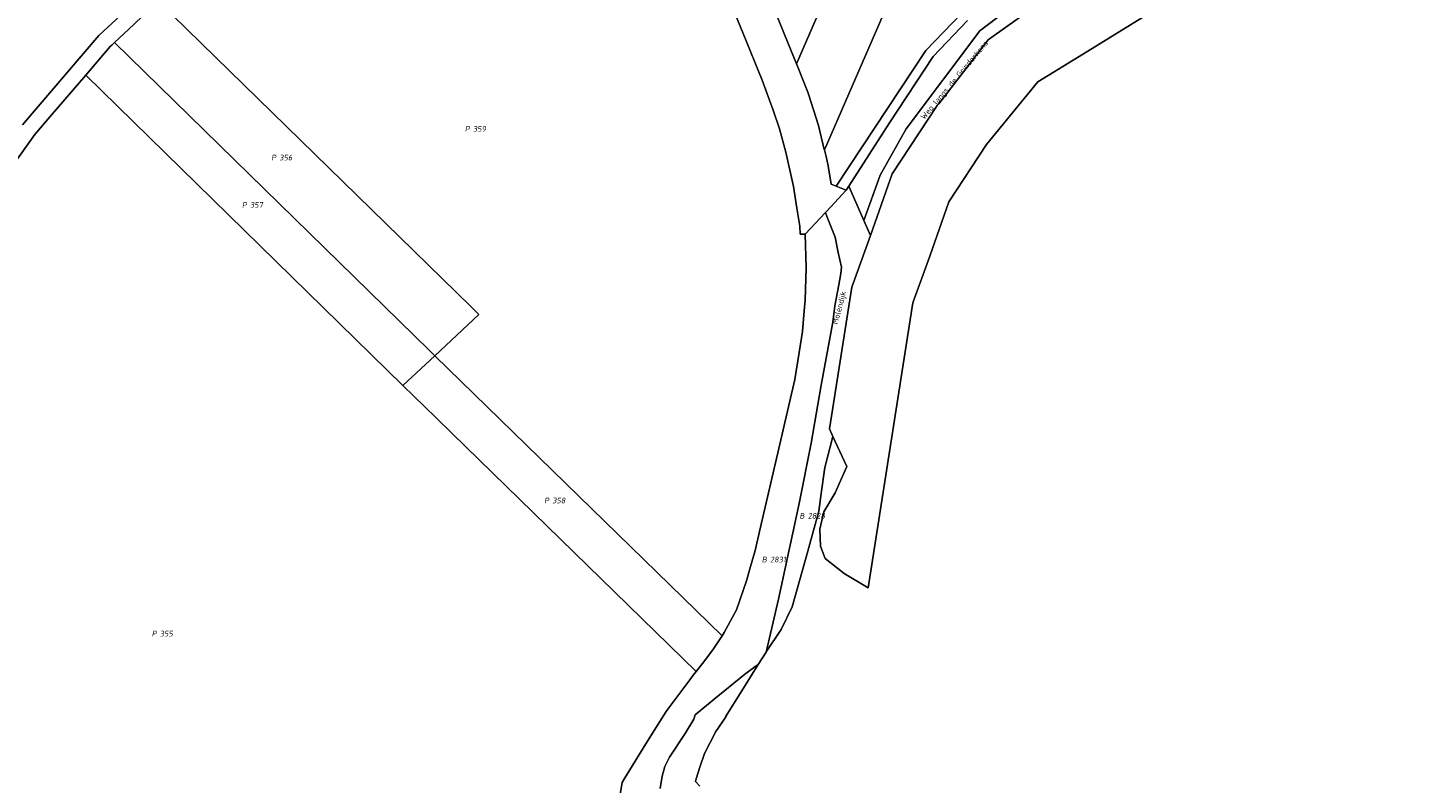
# Model space of a CAD drawing. Extents: x 184444 to 188300, y 345995 to 350408.
# Tile 23 of 43: x 186590 to 187034, y 348175 to 348415. Entities that reach past the tile are written whole.
import ezdxf
from ezdxf.enums import TextEntityAlignment as Align

# ---------------------------------------------------------------- set-up
doc = ezdxf.new("R2010")
doc.units = 0
for name, color, linetype, lineweight in [('B-WA-KG-GRENS_PERCEEL-GV', 30, 'Continuous', 18), ('B-WA-KG-GRENS_PERCEEL-S', 30, 'Continuous', 25), ('B-WA-OG-BEBOUWING_STRAATNAAM-T18', 10, 'Continuous', 18)]:
    doc.layers.add(name, color=color, linetype=linetype, lineweight=lineweight)
doc.styles.add('NLCS-ISO', font='NLCS-ISO.ttf', dxfattribs={"height": 1.8})
doc.styles.add('NLCS-ISO-M1000-T18', font='NLCS-ISO.ttf', dxfattribs={"height": 1.8})

# ---------------------------------------------------------------- blocks, each defined once
blk = doc.blocks.new('SKG-PERCEELNUMMER-SO')
at = {"style": 'NLCS-ISO', "oblique": 10, "flags": 1}
for tag, p in [('GEMEENTECODE', (0, 2.55)), ('PERCEELGROOTTE', (0, -2.45))]:
    blk.add_attdef(tag, text='', height=1.8, dxfattribs=at).set_placement(p, align=Align.MIDDLE_CENTER)
at = {"style": 'NLCS-ISO', "oblique": 10}
blk.add_attdef('SECTIE', text='', height=1.8, dxfattribs=at).set_placement((-0.5, 0), align=Align.MIDDLE_RIGHT)
blk.add_attdef('PERCEELNUMMER', text='', height=1.8, dxfattribs=at).set_placement((0.5, 0), align=Align.MIDDLE_LEFT)

msp = doc.modelspace()

# ---------------------------------------------------------------- linework, layer by layer
at = {"layer": 'B-WA-KG-GRENS_PERCEEL-GV', "flags": 128}
for points in [[(186828.713, 348419.648), (186833.591, 348407.671), (186835.272, 348403.543), (186884.576, 348516.902), (186919.325, 348596.754), (186907.467, 348600.448)], [(186835.272, 348403.543), (186836.011, 348401.73), (186837.017, 348399.262), (186838.942, 348394.536), (186839.145, 348393.893), (186842.306, 348383.892), (186844.142, 348376.298), (186844.181, 348376.136), (186902.093, 348509.287), (186937.666, 348591.04), (186921.392, 348596.111), (186919.325, 348596.754), (186884.576, 348516.902)], [(186844.181, 348376.136), (186844.688, 348374.043), (186845.405, 348371.078), (186846.332, 348365.27), (186847.876, 348364.581), (186876.505, 348407.739), (186887.713, 348419.499), (186891.208, 348422.443), (186923.492, 348497.811), (186960.941, 348583.789), (186939.611, 348590.435), (186937.666, 348591.04), (186902.093, 348509.287)], [(186979.594, 348458.636), (187031.497, 348480.265), (187031.989, 348480.225), (187033.929, 348484.191), (187004.323, 348472.22), (186961.527, 348453.935), (186919.494, 348431.224), (186903.917, 348421.777), (186893.705, 348414.041), (186870.228, 348382.888), (186861.932, 348368.115), (186856.755, 348353.676), (186858.835, 348348.896), (186865.71, 348368.539), (186880.123, 348390.252), (186880.577, 348390.837), (186896.341, 348411.178), (186897.456, 348411.976), (186914.36, 348424.073), (186914.446, 348424.135), (186957.406, 348448.658), (186966.141, 348452.974)], [(186618.064, 348410.322), (186718.298, 348312.361), (186720.088, 348310.612), (186734.153, 348323.711), (186731.517, 348326.288), (186632.136, 348423.411), (186624.995, 348416.768), (186624.264, 348416.088)], [(186618.064, 348410.322), (186617.194, 348409.512), (186616.741, 348409.091), (186608.892, 348399.936), (186709.949, 348301.169), (186720.088, 348310.612), (186718.298, 348312.361)], [(186856.755, 348353.676), (186852.012, 348364.576), (186851.163, 348363.268), (186846.228, 348358.031), (186844.494, 348356.192), (186845.065, 348354.715), (186847.627, 348348.361), (186848.57, 348343.465), (186849.58, 348338.757), (186849.429, 348336.818), (186848.816, 348333.194), (186847.471, 348326.446), (186846.902, 348321.255), (186843.186, 348301.256), (186839.931, 348282.753), (186836.101, 348263.505), (186829.553, 348233.072), (186825.587, 348216.235), (186825.615, 348216.279), (186830.433, 348223.471), (186833.891, 348230.647), (186838.393, 348246.472), (186842.37, 348261.086), (186843.121, 348266.715), (186844.287, 348275.036), (186846.908, 348284.904), (186845.802, 348287.294), (186852.868, 348332.443), (186858.835, 348348.896)], [(186720.088, 348310.612), (186709.949, 348301.169), (186720.434, 348290.922), (186725.491, 348285.979), (186803.339, 348210.081), (186805.784, 348213.19), (186808.887, 348217.255), (186811.572, 348221.397)]]:
    msp.add_lwpolyline(points, close=True, dxfattribs=at)
for points in [[(186588.755, 348384.131), (186613.124, 348412.555), (186634.037, 348432.008), (186669.47, 348462.346), (186679.685, 348471.365), (186684.534, 348475.646), (186686.991, 348478.139), (186569.617, 348511.159)], [(186585.586, 348371.094), (186592.691, 348381.041), (186597.626, 348386.797), (186608.892, 348399.936), (186616.741, 348409.091), (186617.194, 348409.512), (186618.064, 348410.322), (186624.264, 348416.088), (186624.995, 348416.768), (186632.136, 348423.411), (186637.373, 348428.282), (186672.768, 348458.586), (186687.969, 348472.009), (186701.141, 348485.371), (186700.595, 348485.53), (186696.229, 348486.799), (186695.683, 348486.958), (186686.991, 348478.139), (186684.534, 348475.646), (186679.685, 348471.365), (186669.47, 348462.346), (186634.037, 348432.008), (186613.124, 348412.555), (186588.755, 348384.131)], [(186632.136, 348423.411), (186731.517, 348326.288), (186734.153, 348323.711), (186720.088, 348310.612), (186811.572, 348221.397), (186812.256, 348222.451), (186816.234, 348229.669), (186819.454, 348239.294), (186820.444, 348242.731), (186822.137, 348248.606), (186823.854, 348255.998), (186829.679, 348281.066), (186834.792, 348303.071), (186836.16, 348311.61), (186837.229, 348318.273), (186837.783, 348324.842), (186838.07, 348328.237), (186838.344, 348338.721), (186838.015, 348349.317), (186836.43, 348349.336), (186836.308, 348351.858), (186835.39, 348357.601), (186834.311, 348364.464), (186831.929, 348375.424), (186829.844, 348382.832), (186827.881, 348388.779), (186824.342, 348398.284), (186818.348, 348413.188), (186797.526, 348463.864)], [(186797.526, 348463.864), (186818.348, 348413.188), (186824.342, 348398.284), (186827.881, 348388.779), (186829.844, 348382.832), (186831.929, 348375.424), (186834.311, 348364.464), (186835.39, 348357.601), (186836.308, 348351.858), (186836.43, 348349.336), (186838.015, 348349.317), (186844.494, 348356.192), (186846.228, 348358.031), (186851.163, 348363.268), (186847.876, 348364.581), (186846.332, 348365.27), (186845.405, 348371.078), (186844.688, 348374.043), (186844.181, 348376.136), (186844.142, 348376.298), (186842.306, 348383.892), (186839.145, 348393.893), (186838.942, 348394.536), (186837.017, 348399.262), (186836.011, 348401.73), (186835.272, 348403.543), (186833.591, 348407.671), (186828.713, 348419.648)], [(186965.225, 348430.614), (186926.75, 348406.766), (186912.208, 348397.768), (186895.762, 348377.83), (186883.759, 348359.566), (186877.712, 348342.289), (186872.327, 348327.437), (186858.133, 348236.734), (186850.462, 348241.305), (186844.45, 348246.047), (186842.924, 348249.95), (186842.738, 348255.341), (186844.047, 348260.924), (186847.57, 348266.982), (186851.332, 348275.351), (186846.908, 348284.904), (186844.287, 348275.036), (186843.121, 348266.715), (186842.37, 348261.086), (186838.393, 348246.472), (186833.891, 348230.647), (186830.433, 348223.471), (186825.615, 348216.279), (186825.587, 348216.235), (186823.088, 348212.249), (186817.851, 348203.896), (186812.669, 348195.641), (186812.856, 348195.768), (186809.579, 348190.932), (186806.011, 348183.933), (186804.524, 348179.652), (186803.324, 348175.839), (186803.174, 348175.086), (186804.551, 348173.569)], [(186914.36, 348424.073), (186897.456, 348411.976), (186896.341, 348411.178), (186880.577, 348390.837), (186880.123, 348390.252), (186865.71, 348368.539), (186858.835, 348348.896), (186852.868, 348332.443), (186845.802, 348287.294), (186846.908, 348284.904), (186851.332, 348275.351), (186847.57, 348266.982), (186844.047, 348260.924), (186842.738, 348255.341), (186842.924, 348249.95), (186844.45, 348246.047), (186850.462, 348241.305), (186858.133, 348236.734), (186872.327, 348327.437), (186877.712, 348342.289), (186883.759, 348359.566), (186895.762, 348377.83), (186912.208, 348397.768), (186926.75, 348406.766), (186965.225, 348430.614)], [(186889.776, 348417.314), (186878.857, 348405.858), (186864.86, 348384.757), (186852.012, 348364.576), (186856.755, 348353.676), (186861.932, 348368.115), (186870.228, 348382.888), (186893.705, 348414.041), (186903.917, 348421.777)], [(186887.713, 348419.499), (186876.505, 348407.739), (186847.876, 348364.581), (186851.163, 348363.268), (186852.012, 348364.576), (186864.86, 348384.757), (186878.857, 348405.858), (186889.776, 348417.314)], [(186772.739, 348133.044), (186779.727, 348174.774), (186780.505, 348176.031), (186787.341, 348187.071), (186791.75, 348194.192), (186793.778, 348197.365), (186794.62, 348198.501), (186797.469, 348202.354), (186801.275, 348207.457), (186802.424, 348208.918), (186803.339, 348210.081), (186725.491, 348285.979), (186720.434, 348290.922), (186709.949, 348301.169), (186608.892, 348399.936), (186597.626, 348386.797), (186592.691, 348381.041), (186585.586, 348371.094)], [(186791.839, 348172.763), (186792.518, 348176.701), (186793.311, 348179.824), (186794.795, 348182.75), (186799.865, 348190.332), (186802.63, 348194.935), (186803.024, 348196.245), (186809.07, 348201.245), (186818.74, 348209.082), (186822.428, 348211.856), (186823.088, 348212.249), (186825.587, 348216.235), (186829.553, 348233.072), (186836.101, 348263.505), (186839.931, 348282.753), (186843.186, 348301.256), (186846.902, 348321.255), (186847.471, 348326.446), (186848.816, 348333.194), (186849.429, 348336.818), (186849.58, 348338.757), (186848.57, 348343.465), (186847.627, 348348.361), (186845.065, 348354.715), (186844.494, 348356.192), (186838.015, 348349.317), (186838.344, 348338.721), (186838.07, 348328.237), (186837.783, 348324.842), (186837.229, 348318.273), (186836.16, 348311.61), (186834.792, 348303.071), (186829.679, 348281.066), (186823.854, 348255.998), (186822.137, 348248.606), (186820.444, 348242.731), (186819.454, 348239.294), (186816.234, 348229.669), (186812.256, 348222.451), (186811.572, 348221.397), (186808.887, 348217.255), (186805.784, 348213.19), (186803.339, 348210.081), (186802.424, 348208.918), (186801.275, 348207.457), (186797.469, 348202.354), (186794.62, 348198.501), (186793.778, 348197.365), (186791.75, 348194.192), (186787.341, 348187.071), (186780.505, 348176.031), (186779.727, 348174.774), (186772.739, 348133.044)], [(186804.551, 348173.569), (186803.174, 348175.086), (186803.324, 348175.839), (186804.524, 348179.652), (186806.011, 348183.933), (186809.579, 348190.932), (186812.856, 348195.768), (186812.669, 348195.641), (186817.851, 348203.896), (186823.088, 348212.249), (186822.428, 348211.856), (186818.74, 348209.082), (186809.07, 348201.245), (186803.024, 348196.245), (186802.63, 348194.935), (186799.865, 348190.332), (186794.795, 348182.75), (186793.311, 348179.824), (186792.518, 348176.701), (186791.839, 348172.763)]]:
    msp.add_lwpolyline(points, dxfattribs=at)

# ---------------------------------------------------------------- block references
at = {"layer": 'B-WA-KG-GRENS_PERCEEL-S', "color": 30}
for p, values in [((186731.726, 348382.81), {'PERCEELNUMMER': '359', 'SECTIE': 'P'}), ((186670.076, 348373.697), {'PERCEELNUMMER': '356', 'SECTIE': 'P'}), ((186660.737, 348358.611), {'PERCEELNUMMER': '357', 'SECTIE': 'P'}), ((186757.002, 348264.501), {'PERCEELNUMMER': '358', 'SECTIE': 'P'}), ((186838.374, 348259.616), {'PERCEELNUMMER': '2828', 'SECTIE': 'B'}), ((186826.362, 348245.697), {'PERCEELNUMMER': '2831', 'SECTIE': 'B'}), ((186632.002, 348222.116), {'PERCEELNUMMER': '355', 'SECTIE': 'P'})]:
    msp.add_blockref('SKG-PERCEELNUMMER-SO', p, dxfattribs=at).add_auto_attribs(values)

# ---------------------------------------------------------------- texts
at = {"layer": 'B-WA-OG-BEBOUWING_STRAATNAAM-T18', "style": 'NLCS-ISO-M1000-T18'}
for s, rotation, p in [('Weg langs de Grinderkens', 50, (186885.739, 348398.228)), ('Molendijk', 75.2, (186849.132, 348325.816))]:
    msp.add_text(s, height=1.8, rotation=rotation, dxfattribs=at).set_placement(p, align=Align.MIDDLE)

doc.saveas('drawing.dxf')
